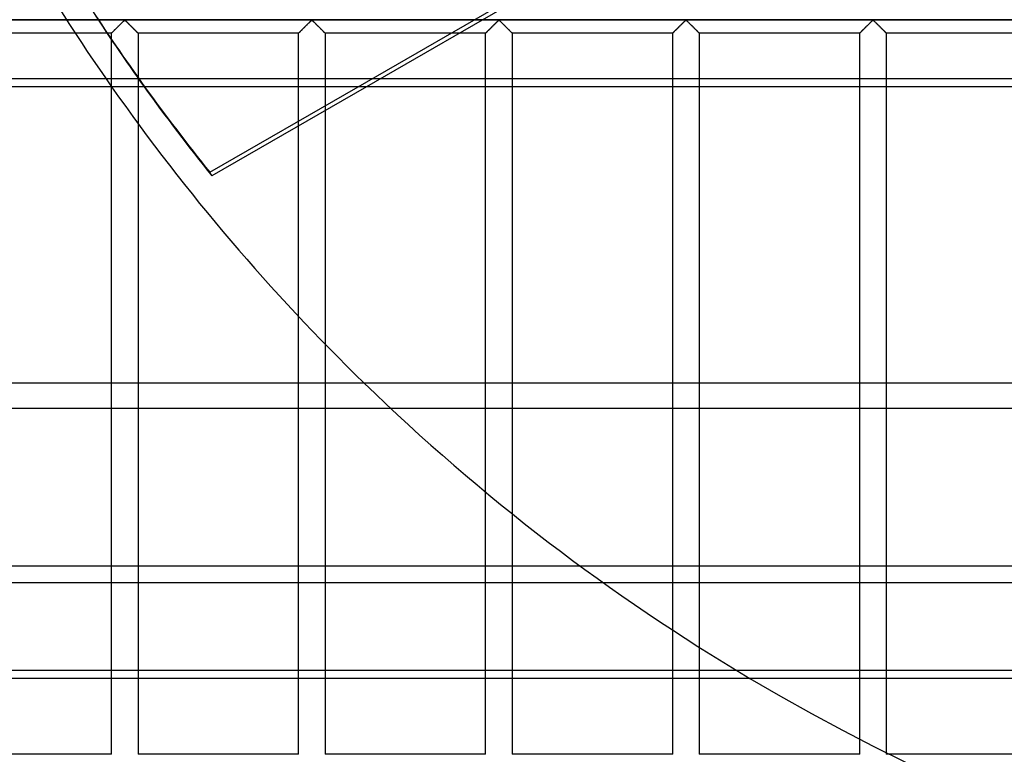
# Model space of a CAD drawing. Header units: millimetres. Extents: x -455 to 455, y -455 to 455.
# Tile 4 of 57: x -337 to -151, y -350 to -211. Entities that reach past the tile are written whole.
import ezdxf

# ---------------------------------------------------------------- set-up
doc = ezdxf.new("R2010")
doc.units = ezdxf.units.MM
doc.layers.add('MAIN-1', color=7, linetype='Continuous')
doc.layers.add('MAIN-2', color=7, linetype='Continuous')

msp = doc.modelspace()

# ---------------------------------------------------------------- linework, layer by layer
at = {"layer": 'MAIN-1'}
for p, q in [((387.5, -223.85), (-387.5, -223.85)), ((-314.38, -223.85), (-314.38, -230.8)), ((-300.85, -239.96), (-272.94, -223.85)), ((-271.38, -223.85), (-300.46, -240.64)), ((-248.96, -279.65), (-248.96, -223.85)), ((-243.96, -223.85), (-243.96, -279.65)), ((-213.75, -279.65), (-213.75, -223.85)), ((-208.75, -223.85), (-208.75, -279.65)), ((-178.54, -279.65), (-178.54, -223.85)), ((-173.54, -223.85), (-173.54, -279.65)), ((-279.17, -228.35), (-279.17, -272.33)), ((-284.17, -267.11), (-284.17, -231.23)), ((-300.46, -240.64), (-300.85, -239.96)), ((387.5, -279.65), (-387.5, -279.65)), ((-387.5, -314.08), (387.5, -314.08)), ((387.5, -335.28), (-387.5, -335.28)), ((-178.54, -346.73), (-178.54, -335.28)), ((-173.54, -335.28), (-173.54, -349.26)), ((-143.33, -349.58), (-172.89, -349.58))]:
    msp.add_line(p, q, dxfattribs=at)
for start, end in [(215.0276, 225.8113), (239.2812, 300.7188)]:
    msp.add_arc((0, 0), 390, start, end, dxfattribs=at)
for centre, major_axis, start_param, end_param in [((0.2, -0.34), (333.42, 192.5), -3.044524, -2.989054), ((-0.2, 0.34), (-333.42, -192.5), 0.099262, 0.152539)]:
    msp.add_ellipse(centre, major_axis=major_axis, ratio=0.987688, start_param=start_param, end_param=end_param, dxfattribs=at)
at = {"layer": 'MAIN-2'}
for p, q in [((-272.94, -223.85), (-176.59, -168.22)), ((-175.02, -168.22), (-271.38, -223.85)), ((-422.5, -211.25), (422.5, -211.25)), ((420, -211.25), (-420, -211.25)), ((-318.8, -213.18), (-318.72, -213.09)), ((-318.73, -213.11), (-318.79, -213.17)), ((-318.67, -213.05), (-318.73, -213.11)), ((-318.72, -213.09), (-318.63, -213.01)), ((-318.61, -212.99), (-318.67, -213.05)), ((-318.63, -213.01), (-318.54, -212.92)), ((-318.55, -212.92), (-318.61, -212.99)), ((-318.48, -212.86), (-318.55, -212.92)), ((-318.54, -212.92), (-318.45, -212.83)), ((-318.42, -212.79), (-318.48, -212.86)), ((-318.45, -212.83), (-318.36, -212.74)), ((-318.35, -212.73), (-318.42, -212.79)), ((-318.36, -212.74), (-318.26, -212.64)), ((-318.28, -212.66), (-318.35, -212.73)), ((-318.21, -212.59), (-318.28, -212.66)), ((-318.26, -212.64), (-318.17, -212.55)), ((-318.15, -212.52), (-318.21, -212.59)), ((-318.17, -212.55), (-318.07, -212.45)), ((-318.08, -212.45), (-318.15, -212.52)), ((-318.01, -212.38), (-318.08, -212.45)), ((-318.07, -212.45), (-317.98, -212.35)), ((-317.94, -212.32), (-318.01, -212.38)), ((-317.98, -212.35), (-317.88, -212.26)), ((-317.87, -212.25), (-317.94, -212.32)), ((-317.88, -212.26), (-317.78, -212.16)), ((-317.8, -212.18), (-317.87, -212.25)), ((-317.73, -212.11), (-317.8, -212.18)), ((-317.78, -212.16), (-317.69, -212.07)), ((-317.67, -212.04), (-317.73, -212.11)), ((-317.69, -212.07), (-317.6, -211.97)), ((-317.6, -211.98), (-317.67, -212.04)), ((-317.6, -211.97), (-317.5, -211.88)), ((-317.53, -211.91), (-317.6, -211.98)), ((-317.47, -211.85), (-317.53, -211.91)), ((-317.5, -211.88), (-317.41, -211.79)), ((-317.41, -211.78), (-317.47, -211.85)), ((-317.41, -211.79), (-317.33, -211.71)), ((-317.34, -211.72), (-317.41, -211.78)), ((-317.28, -211.66), (-317.34, -211.72)), ((-317.33, -211.71), (-317.24, -211.62)), ((-317.22, -211.61), (-317.28, -211.66)), ((-317.24, -211.62), (-317.16, -211.54)), ((-317.17, -211.55), (-317.22, -211.61)), ((-317.11, -211.5), (-317.17, -211.55)), ((-317.16, -211.54), (-317.08, -211.47)), ((-317.06, -211.44), (-317.11, -211.5)), ((-317.08, -211.47), (-317.01, -211.4)), ((-317, -211.4), (-317.06, -211.44)), ((-317.01, -211.4), (-316.93, -211.34)), ((-316.95, -211.35), (-317, -211.4)), ((-316.88, -211.32), (-316.95, -211.35)), ((-316.93, -211.34), (-316.82, -211.34)), ((-316.76, -211.38), (-316.88, -211.32)), ((-316.82, -211.34), (-316.74, -211.4)), ((-316.67, -211.47), (-316.76, -211.38)), ((-316.74, -211.4), (-316.67, -211.47)), ((-316.67, -211.47), (-316.59, -211.54)), ((-316.57, -211.56), (-316.67, -211.47)), ((-316.59, -211.54), (-316.51, -211.62)), ((-316.47, -211.66), (-316.57, -211.56)), ((-316.51, -211.62), (-316.42, -211.71)), ((-316.36, -211.77), (-316.47, -211.66)), ((-316.42, -211.71), (-316.34, -211.79)), ((-316.25, -211.88), (-316.36, -211.77)), ((-316.34, -211.79), (-316.25, -211.88)), ((-316.25, -211.88), (-316.15, -211.97)), ((-316.14, -211.99), (-316.25, -211.88)), ((-316.15, -211.97), (-316.06, -212.07)), ((-316.02, -212.11), (-316.14, -211.99)), ((-316.06, -212.07), (-315.97, -212.16)), ((-315.9, -212.22), (-316.02, -212.11)), ((-315.97, -212.16), (-315.87, -212.26)), ((-315.78, -212.34), (-315.9, -212.22)), ((-315.87, -212.26), (-315.77, -212.35)), ((-315.66, -212.46), (-315.78, -212.34)), ((-315.77, -212.35), (-315.68, -212.45)), ((-315.68, -212.45), (-315.58, -212.55)), ((-315.54, -212.58), (-315.66, -212.46)), ((-315.58, -212.55), (-315.49, -212.64)), ((-315.43, -212.7), (-315.54, -212.58)), ((-315.49, -212.64), (-315.39, -212.74)), ((-315.31, -212.82), (-315.43, -212.7)), ((-315.39, -212.74), (-315.3, -212.83)), ((-315.2, -212.93), (-315.31, -212.82)), ((-315.3, -212.83), (-315.21, -212.92)), ((-315.21, -212.92), (-315.12, -213.01)), ((-315.09, -213.04), (-315.2, -212.93)), ((-315.12, -213.01), (-315.03, -213.09)), ((-314.98, -213.14), (-315.09, -213.04)), ((-315.03, -213.09), (-314.95, -213.18)), ((-283.59, -213.18), (-283.51, -213.09)), ((-283.52, -213.11), (-283.58, -213.17)), ((-283.46, -213.05), (-283.52, -213.11)), ((-283.51, -213.09), (-283.42, -213.01)), ((-283.4, -212.99), (-283.46, -213.05)), ((-283.42, -213.01), (-283.33, -212.92)), ((-283.34, -212.92), (-283.4, -212.99)), ((-283.27, -212.86), (-283.34, -212.92)), ((-283.33, -212.92), (-283.24, -212.83)), ((-283.21, -212.79), (-283.27, -212.86)), ((-283.24, -212.83), (-283.15, -212.74)), ((-283.14, -212.73), (-283.21, -212.79)), ((-283.15, -212.74), (-283.06, -212.64)), ((-283.07, -212.66), (-283.14, -212.73)), ((-283.01, -212.59), (-283.07, -212.66)), ((-283.06, -212.64), (-282.96, -212.55)), ((-282.94, -212.52), (-283.01, -212.59)), ((-282.96, -212.55), (-282.86, -212.45)), ((-282.87, -212.45), (-282.94, -212.52)), ((-282.8, -212.38), (-282.87, -212.45)), ((-282.86, -212.45), (-282.77, -212.35)), ((-282.73, -212.32), (-282.8, -212.38)), ((-282.77, -212.35), (-282.67, -212.26)), ((-282.66, -212.25), (-282.73, -212.32)), ((-282.67, -212.26), (-282.57, -212.16)), ((-282.59, -212.18), (-282.66, -212.25)), ((-282.53, -212.11), (-282.59, -212.18)), ((-282.57, -212.16), (-282.48, -212.07)), ((-282.46, -212.04), (-282.53, -212.11)), ((-282.48, -212.07), (-282.39, -211.97)), ((-282.39, -211.98), (-282.46, -212.04)), ((-282.39, -211.97), (-282.29, -211.88)), ((-282.33, -211.91), (-282.39, -211.98)), ((-282.26, -211.85), (-282.33, -211.91)), ((-282.29, -211.88), (-282.2, -211.79)), ((-282.2, -211.78), (-282.26, -211.85)), ((-282.2, -211.79), (-282.12, -211.71)), ((-282.13, -211.72), (-282.2, -211.78)), ((-282.07, -211.66), (-282.13, -211.72)), ((-282.12, -211.71), (-282.03, -211.62)), ((-282.01, -211.61), (-282.07, -211.66)), ((-282.03, -211.62), (-281.95, -211.54)), ((-281.96, -211.55), (-282.01, -211.61)), ((-281.9, -211.5), (-281.96, -211.55)), ((-281.95, -211.54), (-281.87, -211.47)), ((-281.85, -211.44), (-281.9, -211.5)), ((-281.87, -211.47), (-281.8, -211.4)), ((-281.79, -211.4), (-281.85, -211.44)), ((-281.8, -211.4), (-281.72, -211.34)), ((-281.74, -211.35), (-281.79, -211.4)), ((-281.67, -211.32), (-281.74, -211.35)), ((-281.72, -211.34), (-281.61, -211.34)), ((-281.55, -211.38), (-281.67, -211.32)), ((-281.61, -211.34), (-281.53, -211.4)), ((-281.46, -211.47), (-281.55, -211.38)), ((-281.53, -211.4), (-281.46, -211.47)), ((-281.46, -211.47), (-281.38, -211.54)), ((-281.36, -211.56), (-281.46, -211.47)), ((-281.38, -211.54), (-281.3, -211.62)), ((-281.26, -211.66), (-281.36, -211.56)), ((-281.3, -211.62), (-281.22, -211.71)), ((-281.16, -211.77), (-281.26, -211.66)), ((-281.22, -211.71), (-281.13, -211.79)), ((-281.04, -211.88), (-281.16, -211.77)), ((-281.13, -211.79), (-281.04, -211.88)), ((-281.04, -211.88), (-280.95, -211.97)), ((-280.93, -211.99), (-281.04, -211.88)), ((-280.95, -211.97), (-280.85, -212.07)), ((-280.81, -212.11), (-280.93, -211.99)), ((-280.85, -212.07), (-280.76, -212.16)), ((-280.7, -212.22), (-280.81, -212.11)), ((-280.76, -212.16), (-280.66, -212.26)), ((-280.58, -212.34), (-280.7, -212.22)), ((-280.66, -212.26), (-280.57, -212.35)), ((-280.46, -212.46), (-280.58, -212.34)), ((-280.57, -212.35), (-280.47, -212.45)), ((-280.47, -212.45), (-280.37, -212.55)), ((-280.34, -212.58), (-280.46, -212.46)), ((-280.37, -212.55), (-280.28, -212.64)), ((-280.22, -212.7), (-280.34, -212.58)), ((-280.28, -212.64), (-280.18, -212.74)), ((-280.1, -212.82), (-280.22, -212.7)), ((-280.18, -212.74), (-280.09, -212.83)), ((-279.99, -212.93), (-280.1, -212.82)), ((-280.09, -212.83), (-280, -212.92)), ((-280, -212.92), (-279.91, -213.01)), ((-279.88, -213.04), (-279.99, -212.93)), ((-279.91, -213.01), (-279.82, -213.09)), ((-279.77, -213.14), (-279.88, -213.04)), ((-279.82, -213.09), (-279.74, -213.18)), ((-248.38, -213.18), (-248.3, -213.09)), ((-248.31, -213.11), (-248.37, -213.17)), ((-248.25, -213.05), (-248.31, -213.11)), ((-248.3, -213.09), (-248.21, -213.01)), ((-248.19, -212.99), (-248.25, -213.05)), ((-248.21, -213.01), (-248.13, -212.92)), ((-248.13, -212.92), (-248.19, -212.99)), ((-248.13, -212.92), (-248.04, -212.83)), ((-248.07, -212.86), (-248.13, -212.92)), ((-248, -212.79), (-248.07, -212.86)), ((-248.04, -212.83), (-247.94, -212.74)), ((-247.93, -212.73), (-248, -212.79)), ((-247.94, -212.74), (-247.85, -212.64)), ((-247.87, -212.66), (-247.93, -212.73)), ((-247.8, -212.59), (-247.87, -212.66)), ((-247.85, -212.64), (-247.75, -212.55)), ((-247.73, -212.52), (-247.8, -212.59)), ((-247.75, -212.55), (-247.66, -212.45)), ((-247.66, -212.45), (-247.73, -212.52)), ((-247.66, -212.45), (-247.56, -212.35)), ((-247.59, -212.38), (-247.66, -212.45)), ((-247.52, -212.32), (-247.59, -212.38)), ((-247.56, -212.35), (-247.46, -212.26)), ((-247.45, -212.25), (-247.52, -212.32)), ((-247.46, -212.26), (-247.37, -212.16)), ((-247.38, -212.18), (-247.45, -212.25)), ((-247.32, -212.11), (-247.38, -212.18)), ((-247.37, -212.16), (-247.27, -212.07)), ((-247.25, -212.04), (-247.32, -212.11)), ((-247.27, -212.07), (-247.18, -211.97)), ((-247.18, -211.98), (-247.25, -212.04)), ((-247.18, -211.97), (-247.09, -211.88)), ((-247.12, -211.91), (-247.18, -211.98)), ((-247.05, -211.85), (-247.12, -211.91)), ((-247.09, -211.88), (-247, -211.79)), ((-246.99, -211.78), (-247.05, -211.85)), ((-247, -211.79), (-246.91, -211.71)), ((-246.93, -211.72), (-246.99, -211.78)), ((-246.87, -211.66), (-246.93, -211.72)), ((-246.91, -211.71), (-246.82, -211.62)), ((-246.81, -211.61), (-246.87, -211.66)), ((-246.82, -211.62), (-246.74, -211.54)), ((-246.75, -211.55), (-246.81, -211.61)), ((-246.69, -211.5), (-246.75, -211.55)), ((-246.74, -211.54), (-246.67, -211.47)), ((-246.64, -211.44), (-246.69, -211.5)), ((-246.67, -211.47), (-246.59, -211.4)), ((-246.59, -211.4), (-246.64, -211.44)), ((-246.59, -211.4), (-246.51, -211.34)), ((-246.53, -211.35), (-246.59, -211.4)), ((-246.46, -211.32), (-246.53, -211.35)), ((-246.51, -211.34), (-246.4, -211.34)), ((-246.34, -211.38), (-246.46, -211.32)), ((-246.4, -211.34), (-246.32, -211.4)), ((-246.25, -211.47), (-246.34, -211.38)), ((-246.32, -211.4), (-246.25, -211.47)), ((-246.25, -211.47), (-246.17, -211.54)), ((-246.15, -211.56), (-246.25, -211.47)), ((-246.17, -211.54), (-246.09, -211.62)), ((-246.05, -211.66), (-246.15, -211.56)), ((-246.09, -211.62), (-246.01, -211.71)), ((-245.95, -211.77), (-246.05, -211.66)), ((-246.01, -211.71), (-245.92, -211.79)), ((-245.84, -211.88), (-245.95, -211.77)), ((-245.92, -211.79), (-245.83, -211.88)), ((-245.72, -211.99), (-245.84, -211.88)), ((-245.83, -211.88), (-245.74, -211.97)), ((-245.74, -211.97), (-245.64, -212.07)), ((-245.6, -212.11), (-245.72, -211.99)), ((-245.64, -212.07), (-245.55, -212.16)), ((-245.49, -212.22), (-245.6, -212.11)), ((-245.55, -212.16), (-245.45, -212.26)), ((-245.37, -212.34), (-245.49, -212.22)), ((-245.45, -212.26), (-245.36, -212.35)), ((-245.25, -212.46), (-245.37, -212.34)), ((-245.36, -212.35), (-245.26, -212.45)), ((-245.26, -212.45), (-245.16, -212.55)), ((-245.13, -212.58), (-245.25, -212.46)), ((-245.16, -212.55), (-245.07, -212.64)), ((-245.01, -212.7), (-245.13, -212.58)), ((-245.07, -212.64), (-244.97, -212.74)), ((-244.89, -212.82), (-245.01, -212.7)), ((-244.97, -212.74), (-244.88, -212.83)), ((-244.78, -212.93), (-244.89, -212.82)), ((-244.88, -212.83), (-244.79, -212.92)), ((-244.79, -212.92), (-244.7, -213.01)), ((-244.67, -213.04), (-244.78, -212.93)), ((-244.7, -213.01), (-244.62, -213.09)), ((-244.57, -213.14), (-244.67, -213.04)), ((-244.62, -213.09), (-244.53, -213.18)), ((-213.18, -213.18), (-213.09, -213.09)), ((-213.11, -213.11), (-213.17, -213.17)), ((-213.05, -213.05), (-213.11, -213.11)), ((-213.09, -213.09), (-213.01, -213.01)), ((-212.98, -212.99), (-213.05, -213.05)), ((-213.01, -213.01), (-212.92, -212.92)), ((-212.92, -212.92), (-212.98, -212.99)), ((-212.92, -212.92), (-212.83, -212.83)), ((-212.86, -212.86), (-212.92, -212.92)), ((-212.79, -212.79), (-212.86, -212.86)), ((-212.83, -212.83), (-212.73, -212.74)), ((-212.72, -212.73), (-212.79, -212.79)), ((-212.73, -212.74), (-212.64, -212.64)), ((-212.66, -212.66), (-212.72, -212.73)), ((-212.59, -212.59), (-212.66, -212.66)), ((-212.64, -212.64), (-212.54, -212.55)), ((-212.52, -212.52), (-212.59, -212.59)), ((-212.54, -212.55), (-212.45, -212.45)), ((-212.45, -212.45), (-212.52, -212.52)), ((-212.45, -212.45), (-212.35, -212.35)), ((-212.38, -212.38), (-212.45, -212.45)), ((-212.31, -212.32), (-212.38, -212.38)), ((-212.35, -212.35), (-212.25, -212.26)), ((-212.24, -212.25), (-212.31, -212.32)), ((-212.25, -212.26), (-212.16, -212.16)), ((-212.18, -212.18), (-212.24, -212.25)), ((-212.11, -212.11), (-212.18, -212.18)), ((-212.16, -212.16), (-212.06, -212.07)), ((-212.04, -212.04), (-212.11, -212.11)), ((-212.06, -212.07), (-211.97, -211.97)), ((-211.98, -211.98), (-212.04, -212.04)), ((-211.91, -211.91), (-211.98, -211.98)), ((-211.97, -211.97), (-211.88, -211.88)), ((-211.84, -211.85), (-211.91, -211.91)), ((-211.88, -211.88), (-211.79, -211.79)), ((-211.78, -211.78), (-211.84, -211.85)), ((-211.79, -211.79), (-211.7, -211.71)), ((-211.72, -211.72), (-211.78, -211.78)), ((-211.66, -211.66), (-211.72, -211.72)), ((-211.7, -211.71), (-211.62, -211.62)), ((-211.6, -211.61), (-211.66, -211.66)), ((-211.62, -211.62), (-211.54, -211.54)), ((-211.54, -211.55), (-211.6, -211.61)), ((-211.54, -211.54), (-211.46, -211.47)), ((-211.48, -211.5), (-211.54, -211.55)), ((-211.43, -211.44), (-211.48, -211.5)), ((-211.46, -211.47), (-211.38, -211.4)), ((-211.38, -211.4), (-211.43, -211.44)), ((-211.38, -211.4), (-211.31, -211.34)), ((-211.32, -211.35), (-211.38, -211.4)), ((-211.25, -211.32), (-211.32, -211.35)), ((-211.31, -211.34), (-211.19, -211.34)), ((-211.14, -211.38), (-211.25, -211.32)), ((-211.19, -211.34), (-211.12, -211.4)), ((-211.04, -211.47), (-211.14, -211.38)), ((-211.12, -211.4), (-211.04, -211.47)), ((-211.04, -211.47), (-210.96, -211.54)), ((-210.95, -211.56), (-211.04, -211.47)), ((-210.96, -211.54), (-210.88, -211.62)), ((-210.85, -211.66), (-210.95, -211.56)), ((-210.88, -211.62), (-210.8, -211.71)), ((-210.74, -211.77), (-210.85, -211.66)), ((-210.8, -211.71), (-210.71, -211.79)), ((-210.63, -211.88), (-210.74, -211.77)), ((-210.71, -211.79), (-210.62, -211.88)), ((-210.51, -211.99), (-210.63, -211.88)), ((-210.62, -211.88), (-210.53, -211.97)), ((-210.53, -211.97), (-210.44, -212.07)), ((-210.4, -212.11), (-210.51, -211.99)), ((-210.44, -212.07), (-210.34, -212.16)), ((-210.28, -212.22), (-210.4, -212.11)), ((-210.34, -212.16), (-210.25, -212.26)), ((-210.16, -212.34), (-210.28, -212.22)), ((-210.25, -212.26), (-210.15, -212.35)), ((-210.04, -212.46), (-210.16, -212.34)), ((-210.15, -212.35), (-210.05, -212.45)), ((-210.05, -212.45), (-209.96, -212.55)), ((-209.92, -212.58), (-210.04, -212.46)), ((-209.96, -212.55), (-209.86, -212.64)), ((-209.8, -212.7), (-209.92, -212.58)), ((-209.86, -212.64), (-209.77, -212.74)), ((-209.68, -212.82), (-209.8, -212.7)), ((-209.77, -212.74), (-209.67, -212.83)), ((-209.57, -212.93), (-209.68, -212.82)), ((-209.67, -212.83), (-209.58, -212.92)), ((-209.58, -212.92), (-209.49, -213.01)), ((-209.46, -213.04), (-209.57, -212.93)), ((-209.49, -213.01), (-209.41, -213.09)), ((-209.36, -213.14), (-209.46, -213.04)), ((-209.41, -213.09), (-209.32, -213.18)), ((-177.97, -213.18), (-177.88, -213.09)), ((-177.9, -213.11), (-177.96, -213.17)), ((-177.84, -213.05), (-177.9, -213.11)), ((-177.88, -213.09), (-177.8, -213.01)), ((-177.78, -212.99), (-177.84, -213.05)), ((-177.8, -213.01), (-177.71, -212.92)), ((-177.71, -212.92), (-177.78, -212.99)), ((-177.71, -212.92), (-177.62, -212.83)), ((-177.65, -212.86), (-177.71, -212.92)), ((-177.58, -212.79), (-177.65, -212.86)), ((-177.62, -212.83), (-177.53, -212.74)), ((-177.52, -212.73), (-177.58, -212.79)), ((-177.53, -212.74), (-177.43, -212.64)), ((-177.45, -212.66), (-177.52, -212.73)), ((-177.38, -212.59), (-177.45, -212.66)), ((-177.43, -212.64), (-177.34, -212.55)), ((-177.31, -212.52), (-177.38, -212.59)), ((-177.34, -212.55), (-177.24, -212.45)), ((-177.24, -212.45), (-177.31, -212.52)), ((-177.24, -212.45), (-177.14, -212.35)), ((-177.17, -212.38), (-177.24, -212.45)), ((-177.1, -212.32), (-177.17, -212.38)), ((-177.14, -212.35), (-177.05, -212.26)), ((-177.04, -212.25), (-177.1, -212.32)), ((-177.05, -212.26), (-176.95, -212.16)), ((-176.97, -212.18), (-177.04, -212.25)), ((-176.9, -212.11), (-176.97, -212.18)), ((-176.95, -212.16), (-176.86, -212.07)), ((-176.83, -212.04), (-176.9, -212.11)), ((-176.86, -212.07), (-176.76, -211.97)), ((-176.77, -211.98), (-176.83, -212.04)), ((-176.7, -211.91), (-176.77, -211.98)), ((-176.76, -211.97), (-176.67, -211.88)), ((-176.64, -211.85), (-176.7, -211.91)), ((-176.67, -211.88), (-176.58, -211.79)), ((-176.57, -211.78), (-176.64, -211.85)), ((-176.58, -211.79), (-176.49, -211.71)), ((-176.51, -211.72), (-176.57, -211.78)), ((-176.45, -211.66), (-176.51, -211.72)), ((-176.49, -211.71), (-176.41, -211.62)), ((-176.39, -211.61), (-176.45, -211.66)), ((-176.41, -211.62), (-176.33, -211.54)), ((-176.33, -211.55), (-176.39, -211.61)), ((-176.33, -211.54), (-176.25, -211.47)), ((-176.28, -211.5), (-176.33, -211.55)), ((-176.22, -211.44), (-176.28, -211.5)), ((-176.25, -211.47), (-176.18, -211.4)), ((-176.17, -211.4), (-176.22, -211.44)), ((-176.18, -211.4), (-176.1, -211.34)), ((-176.11, -211.35), (-176.17, -211.4)), ((-176.04, -211.32), (-176.11, -211.35)), ((-176.1, -211.34), (-175.99, -211.34)), ((-175.93, -211.38), (-176.04, -211.32)), ((-175.99, -211.34), (-175.91, -211.4)), ((-175.83, -211.47), (-175.93, -211.38)), ((-175.91, -211.4), (-175.83, -211.47)), ((-175.83, -211.47), (-175.76, -211.54)), ((-175.74, -211.56), (-175.83, -211.47)), ((-175.76, -211.54), (-175.68, -211.62)), ((-175.64, -211.66), (-175.74, -211.56)), ((-175.68, -211.62), (-175.59, -211.71)), ((-175.53, -211.77), (-175.64, -211.66)), ((-175.59, -211.71), (-175.5, -211.79)), ((-175.42, -211.88), (-175.53, -211.77)), ((-175.5, -211.79), (-175.41, -211.88)), ((-175.3, -211.99), (-175.42, -211.88)), ((-175.41, -211.88), (-175.32, -211.97)), ((-175.32, -211.97), (-175.23, -212.07)), ((-175.19, -212.11), (-175.3, -211.99)), ((-175.23, -212.07), (-175.13, -212.16)), ((-175.07, -212.22), (-175.19, -212.11)), ((-175.13, -212.16), (-175.04, -212.26)), ((-174.95, -212.34), (-175.07, -212.22)), ((-175.04, -212.26), (-174.94, -212.35)), ((-174.83, -212.46), (-174.95, -212.34)), ((-174.94, -212.35), (-174.84, -212.45)), ((-174.84, -212.45), (-174.75, -212.55)), ((-174.71, -212.58), (-174.83, -212.46)), ((-174.75, -212.55), (-174.65, -212.64)), ((-174.59, -212.7), (-174.71, -212.58)), ((-174.65, -212.64), (-174.56, -212.74)), ((-174.48, -212.82), (-174.59, -212.7)), ((-174.56, -212.74), (-174.46, -212.83)), ((-174.36, -212.93), (-174.48, -212.82)), ((-174.46, -212.83), (-174.37, -212.92)), ((-174.37, -212.92), (-174.29, -213.01)), ((-174.26, -213.04), (-174.36, -212.93)), ((-174.29, -213.01), (-174.2, -213.09)), ((-174.15, -213.14), (-174.26, -213.04)), ((-174.2, -213.09), (-174.12, -213.18)), ((-319.37, -213.75), (-349.58, -213.75)), ((-319.37, -213.75), (-319.36, -213.73)), ((-319.36, -213.74), (-319.37, -213.75)), ((-319.37, -213.75), (-319.37, -213.75)), ((-319.37, -349.58), (-319.37, -213.75)), ((-319.37, -213.75), (-319.37, -213.75)), ((-319.36, -213.73), (-319.33, -213.71)), ((-319.35, -213.73), (-319.36, -213.74)), ((-319.34, -213.71), (-319.35, -213.73)), ((-319.32, -213.69), (-319.34, -213.71)), ((-319.33, -213.71), (-319.3, -213.68)), ((-319.29, -213.67), (-319.32, -213.69)), ((-319.3, -213.68), (-319.26, -213.64)), ((-319.26, -213.64), (-319.29, -213.67)), ((-319.26, -213.64), (-319.22, -213.59)), ((-319.23, -213.61), (-319.26, -213.64)), ((-319.19, -213.57), (-319.23, -213.61)), ((-319.22, -213.59), (-319.16, -213.54)), ((-319.15, -213.53), (-319.19, -213.57)), ((-319.16, -213.54), (-319.1, -213.48)), ((-319.11, -213.49), (-319.15, -213.53)), ((-319.06, -213.44), (-319.11, -213.49)), ((-319.1, -213.48), (-319.03, -213.41)), ((-319.01, -213.39), (-319.06, -213.44)), ((-319.03, -213.41), (-318.96, -213.34)), ((-318.96, -213.34), (-319.01, -213.39)), ((-318.96, -213.34), (-318.88, -213.26)), ((-318.91, -213.28), (-318.96, -213.34)), ((-318.85, -213.23), (-318.91, -213.28)), ((-318.88, -213.26), (-318.8, -213.18)), ((-318.79, -213.17), (-318.85, -213.23)), ((-314.88, -213.25), (-314.98, -213.14)), ((-314.95, -213.18), (-314.87, -213.26)), ((-314.78, -213.34), (-314.88, -213.25)), ((-314.87, -213.26), (-314.79, -213.34)), ((-314.79, -213.34), (-314.72, -213.41)), ((-314.7, -213.43), (-314.78, -213.34)), ((-314.72, -213.41), (-314.65, -213.48)), ((-314.61, -213.51), (-314.7, -213.43)), ((-314.65, -213.48), (-314.59, -213.54)), ((-314.54, -213.58), (-314.61, -213.51)), ((-314.59, -213.54), (-314.53, -213.59)), ((-314.48, -213.64), (-314.54, -213.58)), ((-314.53, -213.59), (-314.49, -213.64)), ((-314.49, -213.64), (-314.45, -213.68)), ((-314.44, -213.69), (-314.48, -213.64)), ((-314.45, -213.68), (-314.42, -213.71)), ((-314.4, -213.72), (-314.44, -213.69)), ((-314.42, -213.71), (-314.39, -213.73)), ((-314.38, -213.74), (-314.4, -213.72)), ((-314.39, -213.73), (-314.38, -213.75)), ((-314.38, -213.75), (-314.38, -213.74)), ((-314.38, -213.75), (-314.38, -223.85)), ((-314.38, -213.75), (-314.38, -213.75)), ((-284.17, -213.75), (-314.38, -213.75)), ((-284.17, -213.75), (-284.16, -213.75)), ((-284.17, -231.23), (-284.17, -213.75)), ((-284.16, -213.75), (-284.17, -213.75)), ((-284.16, -213.75), (-284.15, -213.73)), ((-284.15, -213.73), (-284.16, -213.74)), ((-284.16, -213.74), (-284.16, -213.75)), ((-284.15, -213.73), (-284.13, -213.71)), ((-284.13, -213.71), (-284.15, -213.73)), ((-284.13, -213.71), (-284.09, -213.68)), ((-284.11, -213.69), (-284.13, -213.71)), ((-284.08, -213.67), (-284.11, -213.69)), ((-284.09, -213.68), (-284.06, -213.64)), ((-284.06, -213.64), (-284.08, -213.67)), ((-284.06, -213.64), (-284.01, -213.59)), ((-284.02, -213.61), (-284.06, -213.64)), ((-283.99, -213.57), (-284.02, -213.61)), ((-284.01, -213.59), (-283.95, -213.54)), ((-283.95, -213.53), (-283.99, -213.57)), ((-283.95, -213.54), (-283.89, -213.48)), ((-283.9, -213.49), (-283.95, -213.53)), ((-283.86, -213.44), (-283.9, -213.49)), ((-283.89, -213.48), (-283.82, -213.41)), ((-283.81, -213.39), (-283.86, -213.44)), ((-283.82, -213.41), (-283.75, -213.34)), ((-283.75, -213.34), (-283.81, -213.39)), ((-283.75, -213.34), (-283.67, -213.26)), ((-283.7, -213.28), (-283.75, -213.34)), ((-283.64, -213.23), (-283.7, -213.28)), ((-283.67, -213.26), (-283.59, -213.18)), ((-283.58, -213.17), (-283.64, -213.23)), ((-279.67, -213.25), (-279.77, -213.14)), ((-279.74, -213.18), (-279.66, -213.26)), ((-279.58, -213.34), (-279.67, -213.25)), ((-279.66, -213.26), (-279.58, -213.34)), ((-279.58, -213.34), (-279.51, -213.41)), ((-279.49, -213.43), (-279.58, -213.34)), ((-279.51, -213.41), (-279.44, -213.48)), ((-279.41, -213.51), (-279.49, -213.43)), ((-279.44, -213.48), (-279.38, -213.54)), ((-279.34, -213.58), (-279.41, -213.51)), ((-279.38, -213.54), (-279.33, -213.59)), ((-279.28, -213.64), (-279.34, -213.58)), ((-279.33, -213.59), (-279.28, -213.64)), ((-279.28, -213.64), (-279.24, -213.68)), ((-279.23, -213.69), (-279.28, -213.64)), ((-279.24, -213.68), (-279.21, -213.71)), ((-279.2, -213.72), (-279.23, -213.69)), ((-279.21, -213.71), (-279.19, -213.73)), ((-279.17, -213.74), (-279.2, -213.72)), ((-279.19, -213.73), (-279.17, -213.75)), ((-279.17, -213.75), (-279.17, -213.74)), ((-279.17, -213.75), (-279.17, -228.35)), ((-279.17, -213.75), (-279.17, -213.75)), ((-248.96, -213.75), (-279.17, -213.75)), ((-248.95, -213.74), (-248.96, -213.75)), ((-248.96, -213.75), (-248.95, -213.75)), ((-248.96, -223.85), (-248.96, -213.75)), ((-248.96, -213.75), (-248.96, -213.75)), ((-248.95, -213.75), (-248.94, -213.73)), ((-248.94, -213.73), (-248.95, -213.74)), ((-248.94, -213.73), (-248.92, -213.71)), ((-248.92, -213.71), (-248.94, -213.73)), ((-248.92, -213.71), (-248.89, -213.68)), ((-248.9, -213.69), (-248.92, -213.71)), ((-248.88, -213.67), (-248.9, -213.69)), ((-248.89, -213.68), (-248.85, -213.64)), ((-248.85, -213.64), (-248.88, -213.67)), ((-248.85, -213.64), (-248.8, -213.59)), ((-248.81, -213.61), (-248.85, -213.64)), ((-248.78, -213.57), (-248.81, -213.61)), ((-248.8, -213.59), (-248.75, -213.54)), ((-248.74, -213.53), (-248.78, -213.57)), ((-248.75, -213.54), (-248.68, -213.48)), ((-248.69, -213.49), (-248.74, -213.53)), ((-248.65, -213.44), (-248.69, -213.49)), ((-248.68, -213.48), (-248.62, -213.41)), ((-248.6, -213.39), (-248.65, -213.44)), ((-248.62, -213.41), (-248.54, -213.34)), ((-248.54, -213.34), (-248.6, -213.39)), ((-248.54, -213.34), (-248.47, -213.26)), ((-248.49, -213.28), (-248.54, -213.34)), ((-248.43, -213.23), (-248.49, -213.28)), ((-248.47, -213.26), (-248.38, -213.18)), ((-248.37, -213.17), (-248.43, -213.23)), ((-244.46, -213.25), (-244.57, -213.14)), ((-244.53, -213.18), (-244.45, -213.26)), ((-244.37, -213.34), (-244.46, -213.25)), ((-244.45, -213.26), (-244.37, -213.34)), ((-244.37, -213.34), (-244.3, -213.41)), ((-244.28, -213.43), (-244.37, -213.34)), ((-244.3, -213.41), (-244.23, -213.48)), ((-244.2, -213.51), (-244.28, -213.43)), ((-244.23, -213.48), (-244.17, -213.54)), ((-244.13, -213.58), (-244.2, -213.51)), ((-244.17, -213.54), (-244.12, -213.59)), ((-244.07, -213.64), (-244.13, -213.58)), ((-244.12, -213.59), (-244.07, -213.64)), ((-244.07, -213.64), (-244.03, -213.68)), ((-244.02, -213.69), (-244.07, -213.64)), ((-244.03, -213.68), (-244, -213.71)), ((-243.99, -213.72), (-244.02, -213.69)), ((-244, -213.71), (-243.98, -213.73)), ((-243.97, -213.74), (-243.99, -213.72)), ((-243.98, -213.73), (-243.96, -213.75)), ((-243.96, -213.75), (-243.97, -213.74)), ((-243.96, -213.75), (-243.96, -223.85)), ((-243.96, -213.75), (-243.96, -213.75)), ((-213.75, -213.75), (-243.96, -213.75)), ((-213.74, -213.74), (-213.75, -213.75)), ((-213.75, -213.75), (-213.74, -213.75)), ((-213.75, -223.85), (-213.75, -213.75)), ((-213.75, -213.75), (-213.75, -213.75)), ((-213.74, -213.75), (-213.73, -213.73)), ((-213.73, -213.73), (-213.74, -213.74)), ((-213.73, -213.73), (-213.71, -213.71)), ((-213.71, -213.71), (-213.73, -213.73)), ((-213.71, -213.71), (-213.68, -213.68)), ((-213.69, -213.69), (-213.71, -213.71)), ((-213.67, -213.67), (-213.69, -213.69)), ((-213.68, -213.68), (-213.64, -213.64)), ((-213.64, -213.64), (-213.67, -213.67)), ((-213.64, -213.64), (-213.59, -213.59)), ((-213.61, -213.61), (-213.64, -213.64)), ((-213.57, -213.57), (-213.61, -213.61)), ((-213.59, -213.59), (-213.54, -213.54)), ((-213.53, -213.53), (-213.57, -213.57)), ((-213.54, -213.54), (-213.48, -213.48)), ((-213.49, -213.49), (-213.53, -213.53)), ((-213.44, -213.44), (-213.49, -213.49)), ((-213.48, -213.48), (-213.41, -213.41)), ((-213.39, -213.39), (-213.44, -213.44)), ((-213.41, -213.41), (-213.33, -213.34)), ((-213.34, -213.34), (-213.39, -213.39)), ((-213.28, -213.28), (-213.34, -213.34)), ((-213.33, -213.34), (-213.26, -213.26)), ((-213.22, -213.23), (-213.28, -213.28)), ((-213.26, -213.26), (-213.18, -213.18)), ((-213.17, -213.17), (-213.22, -213.23)), ((-209.26, -213.25), (-209.36, -213.14)), ((-209.32, -213.18), (-209.24, -213.26)), ((-209.16, -213.34), (-209.26, -213.25)), ((-209.24, -213.26), (-209.17, -213.34)), ((-209.17, -213.34), (-209.09, -213.41)), ((-209.07, -213.43), (-209.16, -213.34)), ((-209.09, -213.41), (-209.02, -213.48)), ((-208.99, -213.51), (-209.07, -213.43)), ((-209.02, -213.48), (-208.96, -213.54)), ((-208.92, -213.58), (-208.99, -213.51)), ((-208.96, -213.54), (-208.91, -213.59)), ((-208.86, -213.64), (-208.92, -213.58)), ((-208.91, -213.59), (-208.86, -213.64)), ((-208.86, -213.64), (-208.82, -213.68)), ((-208.81, -213.69), (-208.86, -213.64)), ((-208.82, -213.68), (-208.79, -213.71)), ((-208.78, -213.72), (-208.81, -213.69)), ((-208.79, -213.71), (-208.77, -213.73)), ((-208.76, -213.74), (-208.78, -213.72)), ((-208.77, -213.73), (-208.76, -213.75)), ((-208.75, -213.75), (-208.76, -213.74)), ((-208.76, -213.75), (-208.75, -213.75)), ((-208.75, -213.75), (-208.75, -223.85)), ((-178.54, -213.75), (-208.75, -213.75)), ((-178.54, -213.75), (-178.52, -213.73)), ((-178.53, -213.74), (-178.54, -213.75)), ((-178.54, -213.75), (-178.54, -213.75)), ((-178.54, -223.85), (-178.54, -213.75)), ((-178.54, -213.75), (-178.54, -213.75)), ((-178.52, -213.73), (-178.53, -213.74)), ((-178.52, -213.73), (-178.5, -213.71)), ((-178.5, -213.71), (-178.52, -213.73)), ((-178.5, -213.71), (-178.47, -213.68)), ((-178.48, -213.69), (-178.5, -213.71)), ((-178.46, -213.67), (-178.48, -213.69)), ((-178.47, -213.68), (-178.43, -213.64)), ((-178.43, -213.64), (-178.46, -213.67)), ((-178.43, -213.64), (-178.38, -213.59)), ((-178.4, -213.61), (-178.43, -213.64)), ((-178.36, -213.57), (-178.4, -213.61)), ((-178.38, -213.59), (-178.33, -213.54)), ((-178.32, -213.53), (-178.36, -213.57)), ((-178.33, -213.54), (-178.27, -213.48)), ((-178.28, -213.49), (-178.32, -213.53)), ((-178.23, -213.44), (-178.28, -213.49)), ((-178.27, -213.48), (-178.2, -213.41)), ((-178.18, -213.39), (-178.23, -213.44)), ((-178.2, -213.41), (-178.13, -213.34)), ((-178.13, -213.34), (-178.18, -213.39)), ((-178.13, -213.34), (-178.05, -213.26)), ((-178.07, -213.28), (-178.13, -213.34)), ((-178.02, -213.23), (-178.07, -213.28)), ((-178.05, -213.26), (-177.97, -213.18)), ((-177.96, -213.17), (-178.02, -213.23)), ((-174.05, -213.25), (-174.15, -213.14)), ((-174.12, -213.18), (-174.03, -213.26)), ((-173.95, -213.34), (-174.05, -213.25)), ((-174.03, -213.26), (-173.96, -213.34)), ((-173.96, -213.34), (-173.88, -213.41)), ((-173.86, -213.43), (-173.95, -213.34)), ((-173.88, -213.41), (-173.82, -213.48)), ((-173.78, -213.51), (-173.86, -213.43)), ((-173.82, -213.48), (-173.75, -213.54)), ((-173.71, -213.58), (-173.78, -213.51)), ((-173.75, -213.54), (-173.7, -213.59)), ((-173.65, -213.64), (-173.71, -213.58)), ((-173.7, -213.59), (-173.65, -213.64)), ((-173.65, -213.64), (-173.61, -213.68)), ((-173.6, -213.69), (-173.65, -213.64)), ((-173.61, -213.68), (-173.58, -213.71)), ((-173.57, -213.72), (-173.6, -213.69)), ((-173.58, -213.71), (-173.56, -213.73)), ((-173.55, -213.74), (-173.57, -213.72)), ((-173.56, -213.73), (-173.55, -213.75)), ((-173.54, -213.75), (-173.55, -213.74)), ((-173.55, -213.75), (-173.54, -213.75)), ((-173.54, -213.75), (-173.54, -223.85)), ((-143.33, -213.75), (-173.54, -213.75)), ((-387.5, -222.3), (387.5, -222.3)), ((-314.38, -230.8), (-314.38, -349.58)), ((-284.17, -349.58), (-284.17, -267.11)), ((-279.17, -272.33), (-279.17, -349.58)), ((-248.96, -349.58), (-248.96, -279.65)), ((-243.96, -279.65), (-243.96, -349.58)), ((-213.75, -349.58), (-213.75, -279.65)), ((-208.75, -279.65), (-208.75, -349.58)), ((-178.54, -335.28), (-178.54, -279.65)), ((-173.54, -279.65), (-173.54, -335.28)), ((-387.5, -284.4), (387.5, -284.4)), ((387.5, -317.29), (-387.5, -317.29)), ((-387.5, -333.73), (387.5, -333.73)), ((-178.54, -349.58), (-178.54, -346.73)), ((-319.37, -349.58), (-349.58, -349.58)), ((-284.17, -349.58), (-314.38, -349.58)), ((-248.96, -349.58), (-279.17, -349.58)), ((-213.75, -349.58), (-243.96, -349.58)), ((-178.54, -349.58), (-208.75, -349.58)), ((-173.54, -349.26), (-173.54, -349.58)), ((-172.89, -349.58), (-173.54, -349.58))]:
    msp.add_line(p, q, dxfattribs=at)
for start, end in [(205.5522, 215.0276), (225.8113, 239.2812)]:
    msp.add_arc((0, 0), 390, start, end, dxfattribs=at)
for centre, major_axis, start_param, end_param in [((-0.2, 0.34), (-333.42, -192.5), 0, 0.099262), ((0.2, -0.34), (333.42, 192.5), -3.141593, -3.044524)]:
    msp.add_ellipse(centre, major_axis=major_axis, ratio=0.987688, start_param=start_param, end_param=end_param, dxfattribs=at)

doc.saveas('drawing.dxf')
